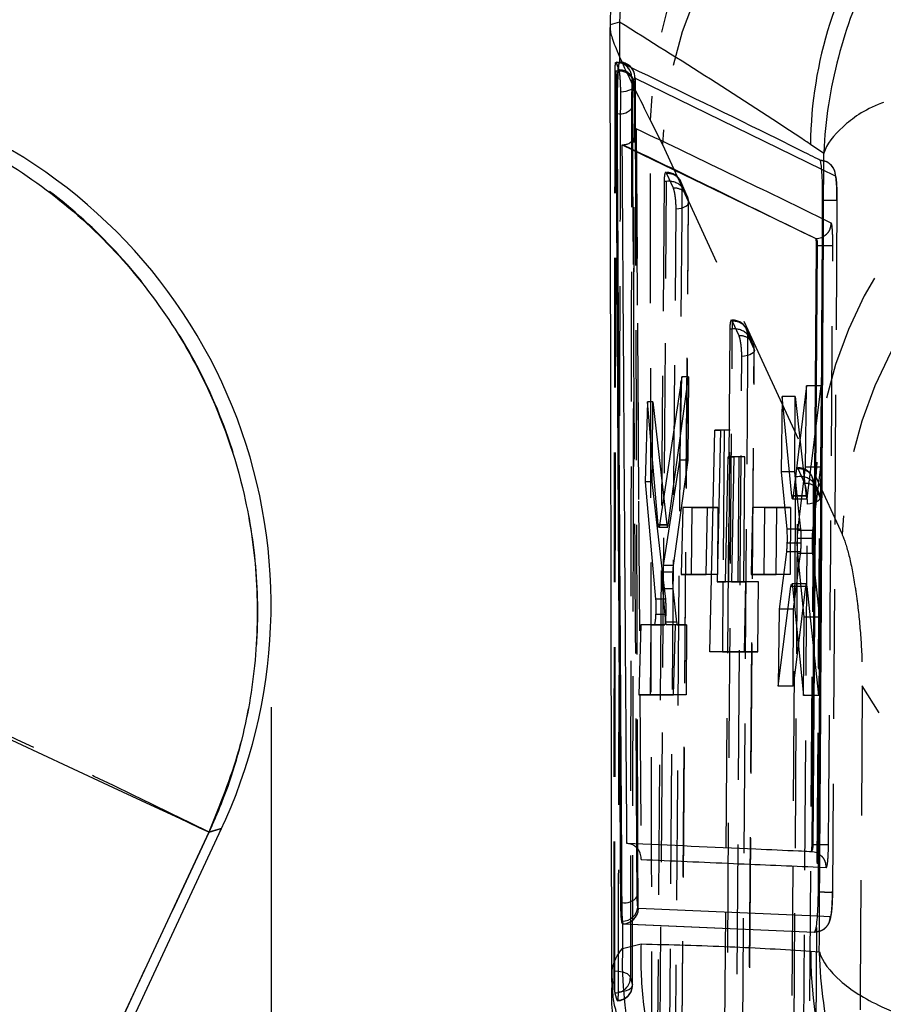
# Model space of a CAD drawing. Extents: x 74 to 804, y 24 to 525.
# Tile 16 of 22: x 406 to 423, y 478 to 498. Entities that reach past the tile are written whole.
import ezdxf

# ---------------------------------------------------------------- set-up
doc = ezdxf.new("R2010")
doc.units = 0
doc.header["$LTSCALE"] = 2
doc.linetypes.add('HIDDEN', pattern=[1.905, 1.27, -0.635])
doc.layers.get('0').update_dxf_attribs({"linetype": 'CONTINUOUS'})
doc.styles.add('SLDTEXTSTYLE0', font='TXT', dxfattribs={"width": 0.75})
doc.dimstyles.new('SLDDIMSTYLE1', dxfattribs={"dimtxt": 7, "dimasz": 6.604, "dimexe": 0, "dimexo": 0.0625, "dimgap": 1.75, "dimtad": 1, "dimdec": 0, "dimrnd": 1e-09, "dimzin": 12, "dimtxsty": 'SLDTEXTSTYLE0', "dimsah": 1, "dimcen": 0.09, "dimazin": 3, "dimtfac": 1, "dimtdec": 0, "dimtofl": 0, "dimtmove": 0, "dimatfit": 3, "dimtolj": 1, "dimtzin": 12})

# ---------------------------------------------------------------- blocks, each defined once
blk = doc.blocks.new('_D_1')
at = {"color": 218, "linetype": 'CONTINUOUS'}
for p, q in [((410.832, 484.281), (410.832, 367.983)), ((106.124, 477.814), (106.124, 367.983)), ((106.124, 369.983), (410.832, 369.983))]:
    blk.add_line(p, q, dxfattribs=at)
for points in [[(106.124, 369.983), (112.728, 368.967), (112.728, 370.999)], [(410.832, 369.983), (404.228, 370.999), (404.228, 368.967)]]:
    blk.add_solid(points, dxfattribs=at)
at = {"color": 218, "linetype": 'CONTINUOUS', "insert": (224.862, 379.006, 0.1), "char_height": 7, "attachment_point": 1, "style": 'SLDTEXTSTYLE0'}
blk.add_mtext('305', dxfattribs=at)

msp = doc.modelspace()

# ---------------------------------------------------------------- linework, layer by layer
at = {"color": 7, "linetype": 'CONTINUOUS'}
for p, q in [((417.46582, 497.596681), (417.495894, 478.89296)), ((417.64881, 497.700695), (417.4685, 497.645028)), ((417.4685, 497.645028), (417.469817, 497.596689)), ((417.64881, 497.700695), (417.65119, 496.912651)), ((417.65965, 496.916417), (417.65119, 496.912651)), ((417.664609, 496.914022), (417.65965, 496.916417)), ((417.951735, 496.603053), (417.95664, 496.600531)), ((417.583092, 495.908156), (417.603726, 495.908156)), ((417.706166, 495.297615), (417.715269, 495.297652)), ((417.706166, 495.297615), (421.491864, 493.460443)), ((421.652059, 495.127905), (421.389399, 495.305605)), ((421.501104, 493.323736), (421.414202, 481.587235)), ((421.523909, 493.323736), (421.439613, 481.587235)), ((421.493963, 493.460443), (421.491864, 493.460443)), ((421.493963, 493.460439), (421.494011, 493.460462)), ((421.523915, 493.323736), (421.501104, 493.323736)), ((418.875194, 490.750022), (418.435854, 487.850186)), ((418.832731, 489.11937), (418.875194, 490.750022)), ((421.309641, 490.576793), (421.053558, 488.419164)), ((421.29531, 488.980018), (421.309641, 490.576793)), ((418.202943, 490.264401), (418.156725, 488.697164)), ((418.410166, 487.856071), (418.202943, 490.264401)), ((420.835659, 490.366261), (420.816349, 488.889836)), ((421.026712, 488.418065), (420.835659, 490.366261)), ((419.417608, 485.364825), (419.516993, 489.707891)), ((419.516993, 489.707891), (419.628025, 489.707883)), ((419.628025, 489.707883), (419.562677, 486.73825)), ((418.60344, 487.850186), (418.845207, 489.598479)), ((418.293298, 488.697164), (418.297008, 489.171181)), ((418.515588, 487.058274), (418.832731, 489.11937)), ((419.729707, 486.738239), (419.781103, 489.182327)), ((419.781103, 489.182327), (419.89097, 489.18232)), ((419.89097, 489.18232), (419.841335, 486.738231)), ((420.816349, 488.889836), (420.925149, 487.765454)), ((420.980448, 488.889836), (420.816349, 488.889836)), ((421.144596, 487.742052), (421.29531, 488.980018)), ((418.156725, 488.697164), (418.359338, 486.398682)), ((418.293298, 488.697164), (418.156725, 488.697164)), ((418.50088, 486.881118), (418.293298, 488.697164)), ((421.039466, 488.364678), (421.220397, 488.364678)), ((421.17636, 488.002952), (421.137516, 488.364678)), ((418.893343, 488.193188), (418.858873, 486.88015)), ((419.377362, 488.192696), (418.893343, 488.193188)), ((419.062915, 486.88015), (419.073195, 488.193188)), ((419.346491, 486.879576), (419.377362, 488.192696)), ((420.252653, 488.193091), (420.229304, 486.880053)), ((420.734745, 488.192629), (420.252653, 488.193091)), ((420.484024, 486.880053), (420.494305, 488.193091)), ((420.716211, 486.879494), (420.734745, 488.192629)), ((418.422064, 487.804756), (418.590047, 487.804756)), ((418.60344, 487.850186), (418.435854, 487.850186)), ((421.201863, 487.765454), (420.925149, 487.765454)), ((421.133106, 487.496421), (420.930453, 487.496417)), ((420.919505, 487.321872), (420.779949, 486.198679)), ((421.137933, 487.321872), (420.919505, 487.321872)), ((421.267886, 486.046761), (421.139785, 487.294484)), ((421.121831, 486.700662), (421.164858, 487.050265)), ((418.858873, 486.88015), (419.346491, 486.879576)), ((419.062915, 486.88015), (418.858873, 486.88015)), ((419.346496, 486.879826), (419.062915, 486.88015)), ((420.229304, 486.880053), (420.716211, 486.879494)), ((420.484024, 486.880053), (420.229304, 486.880053)), ((420.716215, 486.879796), (420.484024, 486.880053)), ((418.557849, 485.948447), (418.501637, 486.601293)), ((419.562677, 486.73825), (419.729707, 486.738239)), ((419.677536, 486.738242), (419.666771, 485.364825)), ((419.841335, 486.738239), (419.729707, 486.738239)), ((419.841335, 486.738231), (420.120355, 486.738212)), ((420.120355, 486.738212), (420.094364, 485.364784)), ((420.758856, 484.6913), (421.008547, 486.647688)), ((421.008547, 486.647688), (421.015965, 486.689027)), ((421.200752, 486.700662), (421.022693, 486.700662)), ((421.035777, 486.646082), (421.252929, 484.510675)), ((420.779949, 486.198679), (420.758856, 484.6913)), ((420.951241, 486.198679), (420.779949, 486.198679)), ((418.545133, 486.096133), (418.359388, 486.096133)), ((421.252929, 484.510675), (421.267886, 486.046761)), ((418.072425, 485.896152), (418.030289, 484.522827)), ((418.331341, 485.895865), (418.072425, 485.896152)), ((418.260618, 484.522827), (418.271367, 485.895928)), ((418.538323, 485.895865), (418.331341, 485.895865)), ((418.746597, 485.895429), (418.569906, 485.895608)), ((418.709007, 484.521996), (418.746597, 485.895429)), ((420.094364, 485.364784), (419.417608, 485.364825)), ((419.666771, 485.364825), (419.417608, 485.364825)), ((419.666771, 485.364825), (420.094364, 485.364798)), ((418.030289, 484.522827), (418.709007, 484.521996)), ((418.260618, 484.522827), (418.030289, 484.522827)), ((418.709016, 484.522291), (418.260618, 484.522827)), ((404.190166, 469.741806), (409.862099, 481.905472)), ((421.439591, 481.587235), (421.414201, 481.587235)), ((421.402715, 481.451709), (421.400958, 481.450278)), ((418.07266, 481.327474), (418.072854, 481.298812)), ((417.69576, 480.453916), (417.670631, 480.453916)), ((418.022484, 480.336383), (418.010757, 480.364893)), ((417.707435, 480.042856), (417.709217, 479.558006)), ((417.707435, 480.042856), (417.710417, 480.041854)), ((417.70753, 480.091766), (417.719257, 480.041854)), ((417.710417, 480.041854), (421.469044, 479.874522)), ((417.710417, 480.041854), (417.719257, 480.041854)), ((417.719257, 480.041854), (421.470432, 479.874522)), ((417.709217, 479.558006), (418.073459, 479.64536)), ((421.3977, 479.505133), (421.562245, 479.493335))]:
    msp.add_line(p, q, dxfattribs=at)
at = {"color": 7, "linetype": 'HIDDEN'}
for p, q in [((417.583356, 496.907324), (417.637915, 496.761672)), ((417.583356, 496.907324), (417.587225, 496.907324)), ((417.587225, 496.907324), (417.587225, 496.912684)), ((417.781933, 496.885933), (417.788607, 496.882573)), ((417.587225, 496.736046), (417.567442, 496.736046)), ((417.637915, 496.761672), (417.641648, 496.748973)), ((417.641648, 496.761672), (417.637915, 496.761672)), ((417.641648, 496.748973), (417.641648, 496.761672)), ((417.926232, 487.722982), (417.947632, 496.46328)), ((418.031065, 488.346979), (417.985162, 495.626599)), ((418.254406, 495.78156), (418.490789, 495.305851)), ((417.979608, 495.611284), (418.025714, 488.315672)), ((418.490789, 495.305851), (421.491957, 488.791663)), ((418.57457, 494.741812), (418.57457, 494.755946)), ((418.580276, 494.730577), (418.57457, 494.741812)), ((418.706859, 494.445965), (418.580276, 494.730577)), ((421.608257, 494.821262), (421.874798, 494.691387)), ((418.524951, 494.579393), (418.393078, 477.43886)), ((418.57457, 494.579393), (418.524951, 494.579393)), ((418.97899, 494.290546), (418.852352, 494.575154)), ((419.000896, 494.187471), (418.874307, 494.472075)), ((418.874527, 477.134354), (419.004761, 494.164512)), ((421.907533, 494.212061), (421.820324, 480.659932)), ((421.797536, 493.762612), (421.626066, 493.846171)), ((419.860531, 491.85003), (419.860531, 491.864271)), ((419.860531, 491.864271), (419.860531, 491.687719)), ((419.866172, 491.838899), (419.860531, 491.85003)), ((419.992706, 491.554286), (419.866172, 491.838899)), ((419.810927, 491.687719), (419.691258, 475.668773)), ((419.860531, 491.687719), (419.810927, 491.687719)), ((420.265095, 491.398837), (420.138598, 491.683461)), ((420.286813, 491.295848), (420.160272, 491.580453)), ((420.172597, 475.364339), (420.290465, 491.272911)), ((418.845207, 489.598479), (419.00445, 490.750022)), ((419.00445, 490.750022), (418.875194, 490.750022)), ((419.00445, 490.750022), (418.991682, 489.11937)), ((421.59979, 490.576793), (421.309641, 490.576793)), ((421.333617, 488.419164), (421.59979, 490.576793)), ((421.59979, 490.576793), (421.587286, 488.980018)), ((418.305567, 490.264401), (418.202943, 490.264401)), ((418.297008, 489.171181), (418.305567, 490.264401)), ((418.305567, 490.264401), (418.576575, 487.856071)), ((421.092682, 490.366261), (420.835659, 490.366261)), ((421.081122, 488.889836), (421.092682, 490.366261)), ((421.092682, 490.366261), (421.305358, 488.418065)), ((419.700811, 489.707891), (419.516993, 489.707891)), ((419.81796, 489.707883), (419.628025, 489.707883)), ((419.700811, 489.707891), (419.677536, 486.738242)), ((419.81796, 489.707883), (419.700811, 489.707891)), ((419.794684, 486.73825), (419.81796, 489.707883)), ((418.991682, 489.11937), (418.703395, 487.058278)), ((418.991682, 489.11937), (418.832731, 489.11937)), ((419.986907, 489.182327), (419.781103, 489.182327)), ((420.102583, 489.18232), (419.89097, 489.18232)), ((419.986907, 489.182327), (419.967752, 486.738239)), ((420.102583, 489.18232), (419.986907, 489.182327)), ((420.083427, 486.738231), (420.102583, 489.18232)), ((421.081122, 488.889836), (420.980448, 488.889836)), ((421.137516, 488.364678), (421.081122, 488.889836)), ((421.145862, 488.958199), (421.129682, 488.971103)), ((421.145862, 488.958199), (421.145862, 488.972597)), ((421.151409, 488.94722), (421.145862, 488.958199)), ((421.277854, 488.662608), (421.151409, 488.94722)), ((421.587286, 488.980018), (421.29531, 488.980018)), ((421.587286, 488.980018), (421.431676, 487.742052)), ((421.096285, 488.796044), (420.989834, 473.898686)), ((421.145862, 488.796044), (421.096285, 488.796044)), ((421.550148, 488.507058), (421.423782, 488.791689)), ((421.572067, 488.404244), (421.445609, 488.688845)), ((421.491957, 488.791663), (422.007807, 487.66803)), ((418.025714, 488.315672), (418.07266, 481.327474)), ((421.305358, 488.418065), (421.026712, 488.418065)), ((421.220397, 488.364678), (421.31904, 488.364678)), ((421.333617, 488.419164), (421.22703, 488.419164)), ((421.305358, 488.418065), (421.312203, 488.376524)), ((421.471099, 473.594356), (421.575523, 488.381341)), ((419.073195, 488.193188), (418.893343, 488.193188)), ((419.073195, 488.193188), (419.578639, 488.192696)), ((419.578639, 488.192696), (419.377362, 488.192696)), ((419.578639, 488.192696), (419.568356, 486.879576)), ((420.494305, 488.193091), (420.252653, 488.193091)), ((420.494305, 488.193091), (420.999755, 488.192629)), ((420.999755, 488.192629), (420.734745, 488.192629)), ((420.999755, 488.192629), (420.989472, 486.879494)), ((421.201863, 487.765454), (421.17636, 488.002952)), ((417.912922, 482.34795), (417.923336, 487.721678)), ((418.576575, 487.856071), (418.410166, 487.856071)), ((418.576575, 487.856071), (418.583492, 487.815563)), ((421.431676, 487.742052), (421.144596, 487.742052)), ((421.421544, 487.588119), (421.134431, 487.588119)), ((421.2088, 487.496421), (421.133106, 487.496421)), ((421.198286, 487.321872), (421.137933, 487.321872)), ((421.428105, 487.294484), (421.139785, 487.294484)), ((421.164858, 487.050265), (421.198286, 487.321872)), ((421.428105, 487.294484), (421.564316, 486.046761)), ((418.703395, 487.058278), (418.515588, 487.058278)), ((418.556024, 486.398682), (418.50088, 486.881118)), ((418.69313, 486.924369), (418.502914, 486.924369)), ((419.568356, 486.879576), (419.346491, 486.879576)), ((419.568356, 486.879576), (419.346496, 486.879826)), ((420.989472, 486.879494), (420.716211, 486.879494)), ((420.989472, 486.879494), (420.716215, 486.879796)), ((418.698744, 486.601293), (418.501637, 486.601293)), ((418.698744, 486.601293), (418.770731, 485.948447)), ((419.794684, 486.73825), (419.562677, 486.73825)), ((419.967752, 486.738239), (419.794684, 486.73825)), ((420.083427, 486.738231), (419.841335, 486.738231)), ((420.372615, 486.738212), (420.083427, 486.738231)), ((420.372615, 486.738212), (420.120355, 486.738212)), ((420.361851, 485.364784), (420.372615, 486.738212)), ((421.294142, 486.647688), (421.008547, 486.647688)), ((421.294142, 486.647688), (421.048248, 484.6913)), ((421.060051, 486.198679), (421.121831, 486.700662)), ((421.308553, 486.700662), (421.200752, 486.700662)), ((421.322382, 486.646082), (421.206355, 486.646082)), ((421.552288, 484.510675), (421.322382, 486.646082)), ((418.556024, 486.398682), (418.519082, 486.398682)), ((421.060051, 486.198679), (420.951241, 486.198679)), ((421.048248, 484.6913), (421.060051, 486.198679)), ((418.562793, 486.096133), (418.545133, 486.096133)), ((421.564316, 486.046761), (421.267886, 486.046761)), ((421.564316, 486.046761), (421.552288, 484.510675)), ((418.271369, 485.896152), (418.072425, 485.896152)), ((418.271367, 485.895928), (418.271369, 485.896152)), ((418.271369, 485.896152), (418.538323, 485.895865)), ((418.770731, 485.948447), (418.557849, 485.948447)), ((418.784282, 485.895608), (418.569906, 485.895608)), ((418.966439, 485.895429), (418.746597, 485.895429)), ((418.784282, 485.895608), (418.966439, 485.895429)), ((418.966439, 485.895429), (418.955684, 484.521996)), ((420.094364, 485.364798), (420.361851, 485.364784)), ((420.361851, 485.364784), (420.094364, 485.364784)), ((421.048248, 484.6913), (420.758856, 484.6913)), ((418.955684, 484.521996), (418.709007, 484.521996)), ((418.955684, 484.521996), (418.709016, 484.522291)), ((421.552288, 484.510675), (421.252929, 484.510675)), ((417.906132, 478.844676), (417.912922, 482.34795)), ((417.907062, 478.836171), (417.913076, 482.349996)), ((421.548336, 481.149685), (421.700396, 481.143132)), ((421.773735, 480.176546), (421.526112, 480.187096)), ((417.546122, 479.110207), (417.560718, 479.110207)), ((417.560718, 478.707243), (417.560718, 479.110207)), ((417.564523, 478.684194), (417.560718, 478.707243))]:
    msp.add_line(p, q, dxfattribs=at)
at = {"color": 8, "linetype": 'CONTINUOUS'}
for p, q in [((417.95664, 496.600531), (421.608257, 494.821262)), ((417.95664, 496.600531), (417.960186, 495.473158)), ((417.910999, 495.392039), (417.907414, 496.028096)), ((421.22703, 488.419164), (421.053558, 488.419164)), ((421.206355, 486.646082), (421.035777, 486.646082)), ((418.519082, 486.398682), (418.359338, 486.398682)), ((417.999056, 480.572112), (417.993144, 481.522672)), ((418.006814, 481.509931), (418.010757, 480.364893)), ((421.526112, 480.187096), (418.022484, 480.336383))]:
    msp.add_line(p, q, dxfattribs=at)
at = {"color": 7, "linetype": 'HIDDEN', "flags": 128}
for points in [[(417.89098, 496.616602), (417.884365, 496.674228), (417.873173, 496.712841)], [(417.669275, 496.336736), (417.727646, 496.341281), (417.782743, 496.350504), (417.832466, 496.364057), (417.874922, 496.381421), (417.908492, 496.401932), (417.931898, 496.424817), (417.944251, 496.449195), (417.945076, 496.474143)], [(417.945076, 496.474143), (417.93844, 496.531405), (417.925493, 496.574368)], [(421.90827, 494.212184), (421.908514, 494.263034), (421.904861, 494.458322), (421.894933, 494.621381), (421.86418, 494.78535), (421.836982, 494.843923), (421.794682, 494.900513), (421.731996, 494.951867), (421.716572, 494.96083), (421.713308, 494.962577), (421.712514, 494.962994), (421.712315, 494.963098), (421.712291, 494.963113), (421.712288, 494.963113), (421.712261, 494.963128)], [(418.442809, 477.43886), (418.508536, 485.979073), (418.57457, 494.579393)], [(418.874307, 494.472075), (418.870068, 493.919462), (418.853105, 491.709009), (418.78515, 482.8672), (418.742523, 477.33159)], [(418.759444, 494.040884), (418.816077, 494.047623), (418.868382, 494.058855), (418.914388, 494.074155), (418.952361, 494.092941), (418.980873, 494.114514), (418.998846, 494.138058), (419.005605, 494.162686), (419.000896, 494.187471)], [(418.870284, 477.157377), (418.874533, 477.70999), (418.891518, 479.920443), (418.959356, 488.762252), (419.000896, 494.187471)], [(418.629014, 477.010753), (418.633255, 477.563366), (418.650218, 479.773827), (418.717961, 488.615662), (418.759444, 494.040884)], [(419.74101, 475.668773), (419.800628, 483.648144), (419.860531, 491.687719)], [(420.160272, 491.580453), (420.156158, 491.02784), (420.139697, 488.817386), (420.073728, 479.975574), (420.04072, 475.561567)], [(420.286813, 491.295848), (420.291519, 491.271064), (420.284755, 491.246436), (420.266778, 491.222888), (420.238264, 491.201311), (420.200287, 491.182514), (420.154278, 491.16721), (420.10197, 491.155971), (420.045334, 491.149221)], [(420.168511, 475.387357), (420.172632, 475.93997), (420.189106, 478.150424), (420.254876, 486.992236), (420.286813, 491.295848)], [(419.927275, 475.240678), (419.931386, 475.793295), (419.947827, 478.003755), (420.013462, 486.845601), (420.045334, 491.149221)], [(421.03962, 473.898686), (421.092609, 481.317196), (421.145862, 488.796044)], [(421.445609, 488.688845), (421.441678, 488.136232), (421.425946, 485.925782), (421.36287, 477.08397), (421.339323, 473.791577)], [(421.572067, 488.404244), (421.576765, 488.37946), (421.569994, 488.354832), (421.552011, 488.331281), (421.523489, 488.309696), (421.485506, 488.290891), (421.439491, 488.275573), (421.387179, 488.264322), (421.330539, 488.257561)], [(421.46717, 473.617371), (421.471102, 474.169984), (421.486822, 476.380434), (421.54955, 485.222243), (421.572067, 488.404244)], [(421.225988, 473.470613), (421.229907, 474.023227), (421.245575, 476.233691), (421.308097, 485.075552), (421.330539, 488.257561)], [(422.40511, 484.702058), (422.362511, 478.706468), (422.320515, 472.811896)], [(429.80829, 481.835827), (428.484786, 481.931366), (427.213375, 482.117463), (426.028661, 482.389051), (424.962893, 482.738744), (424.045081, 483.15702), (423.300205, 483.632494), (422.748544, 484.15222), (422.40511, 484.702058)], [(404.071091, 469.949428), (406.822814, 475.842126), (409.621624, 481.835827)], [(409.621624, 481.835827), (409.836231, 481.897984), (409.862099, 481.905472)], [(417.864808, 478.988752), (417.856359, 479.012735), (417.837287, 479.035627), (417.808276, 479.056604), (417.770368, 479.074914), (417.724927, 479.089897), (417.673583, 479.101013), (417.618182, 479.107864), (417.560718, 479.110207)], [(417.624014, 478.70912), (417.682646, 478.713248), (417.738213, 478.722081), (417.788592, 478.73529), (417.831861, 478.752367), (417.866372, 478.772663), (417.890805, 478.795402), (417.904229, 478.819713), (417.906132, 478.844676)]]:
    msp.add_lwpolyline(points, dxfattribs=at)
at = {"color": 7, "linetype": 'CONTINUOUS', "flags": 128}
for points in [[(421.523915, 493.323736), (421.580411, 493.32324), (421.62376, 493.322913)], [(409.613682, 481.833525), (409.425421, 481.921624), (409.043712, 482.099913), (408.478899, 482.363571), (407.746253, 482.705459), (406.86561, 483.11634), (405.860765, 483.585093), (404.758898, 484.099038), (403.589843, 484.644271)], [(409.613682, 481.833525), (406.820236, 475.843165), (404.071523, 469.948694)], [(421.469073, 479.874522), (421.470809, 479.874954), (421.472545, 479.875386)]]:
    msp.add_lwpolyline(points, dxfattribs=at)
at = {"color": 8, "linetype": 'CONTINUOUS', "flags": 128}
msp.add_lwpolyline([(409.862099, 481.905472), (409.833578, 481.897216), (409.613682, 481.833525)], dxfattribs=at)
at = {"color": 7, "linetype": 'CONTINUOUS'}
for centre, radius, start, end in [((425.783734, 497.424534), 8.13961, 95.3009353, 178.0556958), ((417.65418, 496.611772), 0.30243, 64.2797682, 88.0238273), ((417.658866, 496.212981), 0.309772, 259.7466129, 323.3558364), ((400.479065, 486.280789), 10.353, 334.6638006, 66.5067789), ((417.749234, 480.764933), 0.31558, 260.2443137, 322.3378755), ((417.707897, 480.396243), 0.304478, 269.930774, 354.0900685), ((417.718618, 480.345868), 0.304014, 270.1203664, 358.2122145)]:
    msp.add_arc(centre, radius, start, end, dxfattribs=at)
at = {"color": 7, "linetype": 'HIDDEN'}
for centre, radius, start, end in [((426.612026, 495.630401), 8.358987, 97.3704982, 178.9638442), ((426.859362, 494.955956), 8.375885, 97.4309949, 177.6058261), ((417.587224, 496.608184), 0.3045, 20.1027891, 90), ((417.592979, 496.608328), 0.299051, 20.4556436, 91.1025197), ((417.649211, 496.614041), 0.302556, 63.9811313, 88.0227855), ((417.643522, 496.433257), 0.307978, 36.5353554, 100.5326308), ((417.649363, 496.464639), 0.297133, 21.6719875, 91.487861), ((429.859247, 488.446752), 8.374396, 97.4207849, 177.639522), ((417.641647, 496.464132), 0.3045, 359.8411375, 21.2242085), ((430.362262, 487.332552), 8.361188, 96.8845565, 177.7004919), ((418.57457, 494.451445), 0.3045, 23.978871, 90), ((418.608186, 494.46585), 0.266194, 1.3399746, 96.018561), ((418.620349, 494.235013), 0.347409, 43.0291515, 97.5719226), ((418.734776, 494.18124), 0.266193, 1.3412314, 96.020022), ((418.701159, 494.166835), 0.3045, 359.5617045, 23.9782601), ((421.729453, 501.084448), 7.762255, 269.2198163, 270.7236072), ((419.860531, 491.559771), 0.3045, 23.9710224, 90), ((419.894137, 491.574163), 0.266209, 1.3539512, 96.0300059), ((419.906386, 491.343428), 0.347331, 43.0328627, 97.5863374), ((420.02068, 491.289553), 0.266208, 1.3550722, 96.0319623), ((419.987072, 491.275161), 0.3045, 359.575236, 23.9700022), ((421.145862, 488.668098), 0.3045, 23.957269, 90), ((421.179443, 488.682458), 0.266243, 1.3747403, 96.0442084), ((421.191825, 488.451892), 0.347208, 43.0356477, 97.6070694), ((421.305897, 488.397842), 0.266247, 1.377801, 96.0459435), ((421.272319, 488.383487), 0.3045, 359.5950129, 23.9553802), ((283.633954, 224.789069), 286.261994, 63.88889871, 65.22425083), ((417.560113, 478.988857), 0.304695, 270.829359, 359.9801601), ((417.600598, 478.844031), 0.305535, 271.221792, 0.1209626), ((417.602292, 478.836683), 0.3045, 271.5591375, 359.9040537)]:
    msp.add_arc(centre, radius, start, end, dxfattribs=at)
at = {"color": 8, "linetype": 'CONTINUOUS'}
for centre, radius, start, end in [((429.535212, 495.212258), 8.146348, 145.5450941, 179.3434474), ((417.653509, 496.611112), 0.303315, 358.0008234, 64.2197609), ((417.648557, 496.613478), 0.303358, 358.0306331, 62.5053129), ((425.854733, 479.329097), 8.148732, 178.3902689, 259.4872642), ((429.529071, 479.429263), 8.131725, 179.465418, 230.6031652)]:
    msp.add_arc(centre, radius, start, end, dxfattribs=at)
at = {"color": 7, "linetype": 'HIDDEN'}
for centre, major_axis, start_param, end_param in [((421.444408, 487.516878), (0.00222, 0.28112), 0.642540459, 1.315264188), ((421.185313, 487.545482), (0.002223, 0.281482), 3.795046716, 4.537871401), ((418.714893, 486.824919), (0.002211, 0.279997), 0.586186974, 1.208369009), ((418.786439, 486.17081), (0.002173, 0.2752), 2.512229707, 3.142217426)]:
    msp.add_ellipse(centre, major_axis=major_axis, ratio=0.086122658, start_param=start_param, end_param=end_param, dxfattribs=at)
at = {"color": 7, "linetype": 'CONTINUOUS'}
for points, knots in [([(424.878981, 505.693983), (424.426277, 505.631278), (423.520869, 505.505868), (422.225722, 505.035559), (421.026504, 504.367001), (419.95449, 503.506146), (419.045537, 502.475746), (418.31859, 501.309763), (417.801832, 500.036806), (417.536398, 498.845898), (417.472536, 498.041266), (417.468975, 497.691701), (417.4685, 497.645028)], [0, 0, 0, 0, 0.114058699, 0.228117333, 0.342175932, 0.456234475, 0.570295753, 0.684356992, 0.798421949, 0.912486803, 0.988315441, 1, 1, 1, 1]), ([(421.389399, 495.305605), (421.326768, 495.347558), (420.095016, 496.172637), (418.840006, 496.956597), (417.64881, 497.700695)], [0, 0, 0, 0, 0.050846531, 1, 1, 1, 1]), ([(417.633663, 496.858411), (417.632897, 496.854539), (417.625664, 496.817985), (417.612573, 496.717317), (417.597625, 496.518189), (417.587469, 496.284183), (417.582999, 496.071977), (417.583066, 495.952928), (417.583092, 495.908156)], [0, 0, 0, 0, 0.02517431, 0.237672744, 0.449926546, 0.661602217, 0.872733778, 1, 1, 1, 1]), ([(417.633663, 496.858411), (417.631172, 496.833382), (417.625021, 496.77155), (417.616257, 496.610656), (417.608832, 496.389961), (417.604085, 496.142022), (417.603847, 495.987076), (417.603726, 495.908156)], [0, 0, 0, 0, 0.144395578, 0.356731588, 0.568783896, 0.7803644, 1, 1, 1, 1]), ([(417.65119, 496.912651), (417.648461, 496.907899), (417.642585, 496.89767), (417.636774, 496.8721), (417.633663, 496.858411)], [0, 0, 0, 0, 0.4646120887, 1, 1, 1, 1]), ([(421.574838, 494.997535), (421.559381, 495.005269), (421.482098, 495.043937), (421.156976, 495.206324), (419.881811, 495.839361), (418.646412, 496.438149), (417.664609, 496.914022)], [0, 0, 0, 0, 0.01205626, 0.060281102, 0.253180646, 1, 1, 1, 1]), ([(417.907414, 496.028096), (417.907534, 496.073193), (417.907769, 496.161698), (417.912483, 496.303001), (417.919863, 496.429636), (417.929609, 496.529571), (417.940779, 496.59502), (417.948083, 496.600375), (417.951735, 496.603053)], [0, 0, 0, 0, 0.171944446, 0.337448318, 0.503116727, 0.668805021, 0.834366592, 1, 1, 1, 1]), ([(417.583092, 495.908156), (417.596555, 493.332459), (417.623482, 488.181064), (417.654914, 483.029632), (417.670631, 480.453916)], [0, 0, 0, 0, 0.499999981, 1, 1, 1, 1]), ([(417.603726, 495.908156), (417.617936, 493.332459), (417.646357, 488.181063), (417.679292, 483.029632), (417.69576, 480.453916)], [0, 0, 0, 0, 0.499999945, 1, 1, 1, 1]), ([(404.366119, 495.628547), (404.400678, 495.613158), (404.990426, 495.350545), (406.086674, 494.727267), (407.498377, 493.568955), (408.677757, 492.182327), (409.681316, 490.485698), (410.318681, 488.653935), (410.586702, 486.782284), (410.550383, 485.087558), (410.249795, 483.409985), (409.82572, 482.359013), (409.613682, 481.833525)], [0, 0, 0, 0, 0.006912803, 0.117964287, 0.229014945, 0.338921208, 0.448826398, 0.587594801, 0.69033411, 0.793072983, 0.896536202, 1, 1, 1, 1]), ([(417.715269, 495.297652), (417.734585, 495.29899), (417.778327, 495.302022), (417.845545, 495.327925), (417.921643, 495.386019), (417.975006, 495.484261), (417.983503, 495.566833), (417.979668, 495.610596), (417.979608, 495.611284)], [0, 0, 0, 0, 0.084207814, 0.190689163, 0.358772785, 0.662843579, 0.994699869, 1, 1, 1, 1]), ([(417.797207, 481.61225), (417.796523, 481.709153), (417.790644, 482.542946), (417.764299, 486.324263), (417.734621, 490.789164), (417.711092, 494.517149), (417.706166, 495.297615)], [0, 0, 0, 0, 0.021241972, 0.182776, 0.828911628, 1, 1, 1, 1]), ([(417.715269, 495.297652), (417.715333, 495.297622), (418.351032, 495.001374), (419.619175, 494.37748), (420.869436, 493.765925), (421.493963, 493.460443)], [0, 0, 0, 0, 0.000050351, 0.5005082, 1, 1, 1, 1]), ([(421.562245, 479.493335), (421.578725, 482.086214), (421.611849, 487.2977), (421.638612, 492.509261), (421.652059, 495.127905)], [0, 0, 0, 0, 0.497531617, 1, 1, 1, 1]), ([(421.628273, 494.215895), (421.62806, 494.304309), (421.627634, 494.481121), (421.618453, 494.716005), (421.604113, 494.89287), (421.588531, 494.98082), (421.578361, 494.993251), (421.57486, 494.997531)], [0, 0, 0, 0, 0.2209609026, 0.4418790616, 0.6627863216, 0.8839002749, 1, 1, 1, 1]), ([(421.544958, 480.663471), (421.546181, 480.839284), (421.553056, 481.82707), (421.583603, 486.344523), (421.608242, 490.6862), (421.628272, 494.215895)], [0, 0, 0, 0, 0.038918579, 0.218660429, 1, 1, 1, 1]), ([(421.491864, 493.460443), (421.49302, 493.458286), (421.495349, 493.453938), (421.498273, 493.428817), (421.500329, 493.392772), (421.501175, 493.355436), (421.501123, 493.331882), (421.501104, 493.323736)], [0, 0, 0, 0, 0.217753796, 0.4389145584, 0.6604238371, 0.8825677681, 1, 1, 1, 1]), ([(421.494011, 493.460462), (421.535023, 493.46207), (421.58209, 493.463916), (421.619187, 493.490007), (421.623959, 493.493363)], [0, 0, 0, 0, 0.8713711, 1, 1, 1, 1]), ([(421.494011, 493.460462), (421.494051, 493.460455), (421.496027, 493.460157), (421.50175, 493.457047), (421.510506, 493.4425), (421.518626, 493.411473), (421.523544, 493.370408), (421.524157, 493.33921), (421.523916, 493.323756), (421.523915, 493.323736)], [0, 0, 0, 0, 0.0023669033, 0.1158623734, 0.3386214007, 0.5600292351, 0.7802921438, 0.9997175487, 1, 1, 1, 1]), ([(421.053558, 488.419164), (421.051183, 488.403048), (421.046434, 488.370819), (421.038562, 488.360128), (421.031709, 488.37644), (421.02822, 488.405506), (421.026712, 488.418065)], [0, 0, 0, 0, 0.265572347, 0.531093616, 0.797397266, 1, 1, 1, 1]), ([(418.419863, 487.805996), (418.417458, 487.811681), (418.413732, 487.82049), (418.411099, 487.846758), (418.410166, 487.856071)], [0, 0, 0, 0, 0.64545129, 1, 1, 1, 1]), ([(418.435854, 487.850186), (418.433125, 487.834807), (418.428432, 487.808353), (418.423944, 487.808049), (418.422064, 487.807922)], [0, 0, 0, 0, 0.581309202, 1, 1, 1, 1]), ([(418.590047, 487.806976), (418.590493, 487.806275), (418.593564, 487.80145), (418.598341, 487.818241), (418.60211, 487.841857), (418.60344, 487.850186)], [0, 0, 0, 0, 0.09902637, 0.68222997, 1, 1, 1, 1]), ([(420.925148, 487.76545), (420.92677, 487.743627), (420.930044, 487.699556), (420.931951, 487.609074), (420.931494, 487.538752), (420.930591, 487.502001), (420.930453, 487.496417)], [0, 0, 0, 0, 0.312396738, 0.630869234, 0.943914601, 1, 1, 1, 1]), ([(421.134431, 487.588119), (421.13564, 487.61825), (421.138053, 487.678401), (421.142418, 487.720861), (421.144596, 487.742052)], [0, 0, 0, 0, 0.500919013, 1, 1, 1, 1]), ([(421.139785, 487.294484), (421.138088, 487.315818), (421.134693, 487.358492), (421.132525, 487.447089), (421.132726, 487.526621), (421.134003, 487.572679), (421.134431, 487.588119)], [0, 0, 0, 0, 0.28585571, 0.571777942, 0.856449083, 1, 1, 1, 1]), ([(420.930453, 487.496421), (420.929366, 487.465858), (420.927191, 487.404738), (420.922711, 487.349605), (420.919973, 487.325927), (420.919505, 487.321872)], [0, 0, 0, 0, 0.453225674, 0.906375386, 1, 1, 1, 1]), ([(418.502914, 486.924369), (418.504881, 486.953096), (418.508506, 487.006053), (418.513365, 487.041884), (418.515588, 487.058278)], [0, 0, 0, 0, 0.542449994, 1, 1, 1, 1]), ([(418.501637, 486.601293), (418.500292, 486.622519), (418.497603, 486.664973), (418.496939, 486.753244), (418.498688, 486.843511), (418.501589, 486.899004), (418.502914, 486.924369)], [0, 0, 0, 0, 0.260742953, 0.521530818, 0.781298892, 1, 1, 1, 1]), ([(421.022693, 486.698799), (421.023052, 486.699395), (421.026021, 486.704336), (421.030767, 486.68663), (421.034275, 486.658244), (421.035777, 486.646082)], [0, 0, 0, 0, 0.072697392, 0.602721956, 1, 1, 1, 1]), ([(418.359338, 486.398682), (418.360714, 486.378219), (418.363467, 486.337288), (418.364271, 486.250765), (418.362749, 486.167039), (418.360352, 486.116458), (418.359388, 486.096133)], [0, 0, 0, 0, 0.272808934, 0.545685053, 0.817439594, 1, 1, 1, 1]), ([(418.359388, 486.096133), (418.357577, 486.067052), (418.353954, 486.008896), (418.346293, 485.942998), (418.338436, 485.902777), (418.333549, 485.898017), (418.331341, 485.895865)], [0, 0, 0, 0, 0.260971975, 0.521903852, 0.783890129, 1, 1, 1, 1]), ([(418.538323, 485.895865), (418.541024, 485.899355), (418.546425, 485.906337), (418.55246, 485.939557), (418.554887, 485.970309), (418.555404, 485.976853)], [0, 0, 0, 0, 0.440418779, 0.880921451, 1, 1, 1, 1]), ([(418.569906, 485.895608), (418.567375, 485.898332), (418.562652, 485.903416), (418.559371, 485.934176), (418.557849, 485.948447)], [0, 0, 0, 0, 0.53605831, 1, 1, 1, 1]), ([(421.400958, 481.450278), (421.39067, 481.450752), (421.309764, 481.454473), (420.946988, 481.471112), (419.746194, 481.52607), (418.633813, 481.575257), (417.797207, 481.61225)], [0, 0, 0, 0, 0.008430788, 0.066300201, 0.297777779, 1, 1, 1, 1]), ([(418.072854, 481.298812), (418.07294, 481.299847), (418.073513, 481.306719), (418.075496, 481.348684), (418.064436, 481.420126), (418.019225, 481.503852), (417.954746, 481.564454), (417.878999, 481.602902), (417.823276, 481.609271), (417.797207, 481.61225)], [0, 0, 0, 0, 0.007095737, 0.047084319, 0.287231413, 0.494907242, 0.676268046, 0.848548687, 1, 1, 1, 1]), ([(421.439569, 481.587235), (421.438671, 481.571582), (421.43687, 481.540188), (421.428942, 481.498962), (421.418181, 481.468132), (421.408791, 481.455216), (421.40358, 481.452208), (421.402715, 481.451709)], [0, 0, 0, 0, 0.235676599, 0.472678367, 0.711572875, 0.952127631, 1, 1, 1, 1]), ([(421.414201, 481.587235), (421.413916, 481.571618), (421.413347, 481.540382), (421.410862, 481.499062), (421.407493, 481.468046), (421.404574, 481.455158), (421.402967, 481.452178), (421.402715, 481.451709)], [0, 0, 0, 0, 0.2392459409, 0.4785130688, 0.7174004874, 0.9555674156, 1, 1, 1, 1]), ([(421.55005, 481.402405), (421.538276, 481.411275), (421.495423, 481.44356), (421.440669, 481.447454), (421.400958, 481.450278)], [0, 0, 0, 0, 0.27474854, 1, 1, 1, 1]), ([(421.472545, 479.875386), (421.480469, 479.888267), (421.496316, 479.914029), (421.517812, 480.061177), (421.534306, 480.269729), (421.542837, 480.483827), (421.544418, 480.6178), (421.544957, 480.663471)], [0, 0, 0, 0, 0.221586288, 0.443157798, 0.664557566, 0.885649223, 1, 1, 1, 1]), ([(417.670631, 480.453916), (417.671733, 480.384841), (417.673937, 480.246697), (417.685529, 480.105792), (417.697946, 480.051644), (417.705964, 480.044218), (417.707435, 480.042856)], [0, 0, 0, 0, 0.309939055, 0.619852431, 0.930282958, 1, 1, 1, 1]), ([(417.69576, 480.453916), (417.696428, 480.385008), (417.697763, 480.247245), (417.703013, 480.13938), (417.706752, 480.099959), (417.70753, 480.091766)], [0, 0, 0, 0, 0.442197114, 0.88405927, 1, 1, 1, 1]), ([(418.010757, 480.364893), (418.009984, 480.369593), (418.006263, 480.392223), (418.001047, 480.45401), (417.99972, 480.532726), (417.999056, 480.572112)], [0, 0, 0, 0, 0.115813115, 0.557597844, 1, 1, 1, 1]), ([(418.073459, 479.64536), (418.071878, 479.578006), (418.061408, 479.13209), (418.120315, 478.228458), (418.400259, 476.962826), (418.914545, 475.688936), (419.638161, 474.521945), (420.543491, 473.491763), (421.610464, 472.627185), (422.807738, 471.970506), (423.744328, 471.59322), (424.280524, 471.506054), (424.367964, 471.49184)], [0, 0, 0, 0, 0.018077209, 0.119680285, 0.242035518, 0.364390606, 0.486744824, 0.609098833, 0.73145245, 0.853805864, 0.976159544, 1, 1, 1, 1]), ([(418.073459, 479.64536), (418.650659, 479.630937), (419.745012, 479.603591), (420.867331, 479.536729), (421.3977, 479.505133)], [0, 0, 0, 0, 0.527434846, 1, 1, 1, 1]), ([(417.502993, 478.887122), (417.500524, 478.836114), (417.480317, 478.418558), (417.571919, 477.675899), (417.757519, 476.690657), (418.044079, 475.775322), (418.397396, 474.920908), (418.824461, 474.095962), (419.253497, 473.382617), (419.563517, 472.956898), (419.691546, 472.781088)], [0, 0, 0, 0, 0.0176483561, 0.1444695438, 0.2719895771, 0.4032397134, 0.5440133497, 0.6950511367, 0.8740650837, 1, 1, 1, 1])]:
    msp.add_open_spline(points, degree=3, knots=knots, dxfattribs=at)
at = {"color": 8, "linetype": 'CONTINUOUS'}
for points, knots in [([(422.817964, 499.013167), (422.746696, 498.907907), (422.332607, 498.296317), (421.875335, 496.988974), (421.671708, 495.766337), (421.65224, 495.133796), (421.652059, 495.127905)], [0, 0, 0, 0, 0.091610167, 0.532280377, 0.995644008, 1, 1, 1, 1]), ([(422.817964, 496.128541), (422.806247, 496.123989), (422.433355, 495.979144), (421.972643, 495.642893), (421.702753, 495.305151), (421.652527, 495.129541), (421.652059, 495.127905)], [0, 0, 0, 0, 0.015493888, 0.493087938, 0.995279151, 1, 1, 1, 1]), ([(421.626066, 493.846171), (421.058533, 494.123568), (419.852366, 494.713116), (418.62792, 495.300356), (417.979608, 495.611284)], [0, 0, 0, 0, 0.470526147, 1, 1, 1, 1]), ([(418.072854, 481.298812), (418.674733, 481.273131), (419.821661, 481.224194), (420.99211, 481.173687), (421.548336, 481.149685)], [0, 0, 0, 0, 0.524775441, 1, 1, 1, 1]), ([(417.521753, 478.886139), (417.513623, 478.964979), (417.484398, 479.248369), (417.61497, 479.428203), (417.709217, 479.558006)], [0, 0, 0, 0, 0.278203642, 1, 1, 1, 1]), ([(421.562245, 479.493335), (421.562766, 479.491623), (421.620727, 479.30128), (421.897551, 478.930708), (422.621409, 478.457228), (423.299627, 478.200891), (423.575568, 478.096597)], [0, 0, 0, 0, 0.003481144, 0.386953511, 0.750575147, 1, 1, 1, 1]), ([(421.562245, 479.493335), (421.562359, 479.487387), (421.575054, 478.82635), (421.75698, 477.537295), (422.421093, 475.859413), (423.302103, 474.47901), (424.016591, 473.777255), (424.36734, 473.432757)], [0, 0, 0, 0, 0.0026424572, 0.2936745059, 0.5696506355, 0.7887371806, 1, 1, 1, 1])]:
    msp.add_open_spline(points, degree=3, knots=knots, dxfattribs=at)
at = {"color": 7, "linetype": 'HIDDEN'}
for points, knots in [([(417.469817, 497.596689), (417.469186, 497.579916), (417.465876, 497.491913), (417.632701, 497.010785), (418.045593, 496.194422), (418.254406, 495.78156)], [0, 0, 0, 0, 0.104250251, 0.546988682, 1, 1, 1, 1]), ([(417.567442, 496.736046), (417.567709, 496.765769), (417.568244, 496.825218), (417.571846, 496.884268), (417.575847, 496.913197), (417.578894, 496.909944), (417.57973, 496.909052)], [0, 0, 0, 0, 0.295913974, 0.591851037, 0.888024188, 1, 1, 1, 1]), ([(417.587225, 496.907324), (417.597901, 496.878132), (417.614879, 496.831709), (417.634401, 496.780632), (417.641648, 496.761672)], [0, 0, 0, 0, 0.628808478, 1, 1, 1, 1]), ([(417.785472, 496.884219), (417.78463, 496.884623), (417.783429, 496.885198), (417.782327, 496.885746), (417.781996, 496.885911)], [0, 0, 0, 0, 0.700159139, 1, 1, 1, 1]), ([(417.546122, 479.110207), (417.547227, 480.625964), (417.549437, 483.657474), (417.555801, 489.53277), (417.562846, 493.892282), (417.567442, 496.736046)], [0, 0, 0, 0, 0.257988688, 0.515976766, 1, 1, 1, 1]), ([(417.560718, 479.110207), (417.564024, 482.141721), (417.570433, 488.017013), (417.581748, 493.892279), (417.587225, 496.736046)], [0, 0, 0, 0, 0.515976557, 1, 1, 1, 1]), ([(417.641648, 496.748973), (417.644556, 496.733769), (417.650373, 496.703362), (417.658524, 496.622116), (417.664903, 496.525644), (417.668812, 496.425147), (417.669128, 496.364814), (417.669275, 496.336736)], [0, 0, 0, 0, 0.205320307, 0.410635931, 0.615951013, 0.821270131, 1, 1, 1, 1]), ([(417.89098, 496.616602), (417.88542, 493.656436), (417.876029, 488.656428), (417.868512, 482.780476), (417.865663, 479.864685), (417.864808, 478.988752)], [0, 0, 0, 0, 0.503777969, 0.850929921, 1, 1, 1, 1]), ([(417.945076, 496.474143), (417.937874, 496.492697), (417.918469, 496.54268), (417.901592, 496.588064), (417.89098, 496.616602)], [0, 0, 0, 0, 0.3711865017, 1, 1, 1, 1]), ([(417.923336, 487.721678), (417.928051, 489.760781), (417.934797, 492.678276), (417.942698, 495.595756), (417.945076, 496.474143)], [0, 0, 0, 0, 0.698922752, 1, 1, 1, 1]), ([(417.669275, 496.336736), (417.668714, 496.155764), (417.665871, 495.237842), (417.654268, 491.372102), (417.638834, 485.677207), (417.628289, 480.719255), (417.624014, 478.70912)], [0, 0, 0, 0, 0.030799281, 0.156219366, 0.657900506, 1, 1, 1, 1]), ([(409.621624, 481.835827), (409.708883, 482.034918), (410.025387, 482.757062), (410.402307, 484.071403), (410.611104, 485.768355), (410.530965, 487.467042), (410.16807, 489.193244), (409.499383, 490.85569), (408.535104, 492.39332), (407.355386, 493.712749), (405.968019, 494.833462), (404.907062, 495.366788), (404.376579, 495.633453)], [0, 0, 0, 0, 0.039752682, 0.144191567, 0.248630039, 0.351138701, 0.453647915, 0.569708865, 0.676652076, 0.783596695, 0.891797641, 1, 1, 1, 1]), ([(418.289042, 476.954736), (418.283494, 479.808458), (418.271291, 486.085388), (418.260365, 492.359751), (418.254406, 495.78156)], [0, 0, 0, 0, 0.4546365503, 1, 1, 1, 1]), ([(417.960186, 495.473158), (417.965255, 493.834328), (417.979654, 489.178744), (417.996134, 484.525299), (418.006814, 481.509931)], [0, 0, 0, 0, 0.3520138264, 1, 1, 1, 1]), ([(417.993144, 481.522672), (417.97877, 483.781825), (417.949356, 488.404968), (417.923977, 493.028071), (417.910999, 495.392039)], [0, 0, 0, 0, 0.488661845, 1, 1, 1, 1]), ([(421.57486, 494.997531), (421.613599, 494.992826), (421.692278, 494.983269), (421.791966, 494.913177), (421.862027, 494.811791), (421.870523, 494.731537), (421.874771, 494.691409)], [0, 0, 0, 0, 0.244326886, 0.496217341, 0.748107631, 1, 1, 1, 1]), ([(418.558524, 494.754329), (418.55791, 494.754855), (418.551299, 494.760524), (418.540794, 494.737958), (418.529604, 494.686037), (418.525531, 494.624675), (418.525046, 494.586746), (418.524951, 494.579393)], [0, 0, 0, 0, 0.0309558, 0.33362331, 0.633633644, 0.928977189, 1, 1, 1, 1]), ([(421.874798, 494.691394), (421.877554, 494.687513), (421.884407, 494.677862), (421.894269, 494.613788), (421.902607, 494.49953), (421.907377, 494.358783), (421.907484, 494.258395), (421.907534, 494.212061)], [0, 0, 0, 0, 0.1486959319, 0.369714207, 0.5903992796, 0.8109478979, 1, 1, 1, 1]), ([(418.759444, 494.040884), (418.759465, 494.0472), (418.759592, 494.08473), (418.756867, 494.160009), (418.747546, 494.26281), (418.73349, 494.354574), (418.719067, 494.41517), (418.709963, 494.438134), (418.706859, 494.445965)], [0, 0, 0, 0, 0.0428679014, 0.2547499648, 0.466627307, 0.6785065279, 0.8903785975, 1, 1, 1, 1]), ([(421.628273, 494.215932), (421.64098, 494.215823), (421.674435, 494.215538), (421.726726, 494.215047), (421.781608, 494.214473), (421.828961, 494.213913), (421.866861, 494.213374), (421.893403, 494.212872), (421.908627, 494.212423), (421.907898, 494.212182), (421.907533, 494.212061)], [0, 0, 0, 0, 0.08044996, 0.211813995, 0.343178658, 0.474537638, 0.605911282, 0.737275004, 0.868639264, 1, 1, 1, 1]), ([(421.623959, 493.493363), (421.653347, 493.510006), (421.717213, 493.546174), (421.782516, 493.644653), (421.792529, 493.723292), (421.797536, 493.762612)], [0, 0, 0, 0, 0.298835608, 0.649417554, 1, 1, 1, 1]), ([(421.827483, 493.322812), (421.827401, 493.374576), (421.827242, 493.474225), (421.822085, 493.605711), (421.814117, 493.703869), (421.805296, 493.753213), (421.799521, 493.760208), (421.797536, 493.762612)], [0, 0, 0, 0, 0.22995471, 0.442684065, 0.663387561, 0.884323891, 1, 1, 1, 1]), ([(421.742949, 481.585816), (421.744577, 481.788808), (421.752716, 482.803769), (421.783156, 486.716085), (421.808043, 490.425437), (421.827483, 493.322812)], [0, 0, 0, 0, 0.0518855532, 0.2594276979, 1, 1, 1, 1]), ([(419.844431, 491.862703), (419.843838, 491.863215), (419.837259, 491.868898), (419.826766, 491.846398), (419.815582, 491.794605), (419.811505, 491.733209), (419.811022, 491.695178), (419.810927, 491.687719)], [0, 0, 0, 0, 0.0299465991, 0.3325837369, 0.6325748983, 0.9279390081, 1, 1, 1, 1]), ([(420.045334, 491.149221), (420.045354, 491.155427), (420.045479, 491.192848), (420.042755, 491.267979), (420.033438, 491.3708), (420.019387, 491.46262), (420.004951, 491.523361), (419.995829, 491.546399), (419.992706, 491.554286)], [0, 0, 0, 0, 0.0421285, 0.254022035, 0.465917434, 0.677802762, 0.889687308, 1, 1, 1, 1]), ([(421.330539, 488.257561), (421.330558, 488.263607), (421.33067, 488.300866), (421.327959, 488.375788), (421.318643, 488.478642), (421.304606, 488.570524), (421.290148, 488.631508), (421.281004, 488.654639), (421.277854, 488.662608)], [0, 0, 0, 0, 0.041048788, 0.25294857, 0.464846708, 0.676747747, 0.888637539, 1, 1, 1, 1]), ([(421.31904, 488.366444), (421.319378, 488.365877), (421.322334, 488.360924), (421.327598, 488.378495), (421.331806, 488.406924), (421.333617, 488.419164)], [0, 0, 0, 0, 0.0685303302, 0.5989462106, 1, 1, 1, 1]), ([(421.2088, 487.496417), (421.209234, 487.528056), (421.210101, 487.591333), (421.207904, 487.682063), (421.204595, 487.737552), (421.202258, 487.76142), (421.201863, 487.76545)], [0, 0, 0, 0, 0.311945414, 0.623874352, 0.936489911, 1, 1, 1, 1]), ([(421.421544, 487.588119), (421.420878, 487.557123), (421.419545, 487.495131), (421.42101, 487.402867), (421.424206, 487.335431), (421.427106, 487.304973), (421.428105, 487.294484)], [0, 0, 0, 0, 0.283501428, 0.567003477, 0.8508784, 1, 1, 1, 1]), ([(422.007807, 487.66803), (422.008899, 487.665631), (422.054916, 487.564526), (422.1464, 487.282579), (422.248298, 486.764806), (422.32891, 486.179207), (422.386511, 485.549622), (422.406075, 485.013094), (422.405244, 484.745102), (422.40511, 484.702058)], [0, 0, 0, 0, 0.005214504, 0.219785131, 0.434651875, 0.550718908, 0.753911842, 0.96047388, 1, 1, 1, 1]), ([(418.69313, 486.924369), (418.692182, 486.894122), (418.690285, 486.833629), (418.690862, 486.739347), (418.693684, 486.657723), (418.697141, 486.619164), (418.698744, 486.601293)], [0, 0, 0, 0, 0.2587085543, 0.5174174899, 0.7763411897, 1, 1, 1, 1]), ([(421.322382, 486.646082), (421.320187, 486.662245), (421.315799, 486.694569), (421.307695, 486.705223), (421.300177, 486.688825), (421.295948, 486.659998), (421.294142, 486.647688)], [0, 0, 0, 0, 0.266740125, 0.533447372, 0.800766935, 1, 1, 1, 1]), ([(418.562793, 486.096133), (418.563524, 486.126647), (418.564985, 486.187674), (418.563759, 486.279553), (418.560579, 486.352138), (418.557347, 486.385162), (418.556024, 486.398682)], [0, 0, 0, 0, 0.270572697, 0.541142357, 0.812150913, 1, 1, 1, 1]), ([(418.555404, 485.976853), (418.556941, 485.993036), (418.560153, 486.026862), (418.561888, 486.072388), (418.562793, 486.096133)], [0, 0, 0, 0, 0.478453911, 1, 1, 1, 1]), ([(421.742949, 481.585816), (421.735614, 481.585739), (421.720943, 481.585585), (421.649612, 481.585823), (421.552672, 481.586375), (421.477299, 481.586948), (421.439613, 481.587235)], [0, 0, 0, 0, 0.250006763, 0.499997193, 0.750000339, 1, 1, 1, 1]), ([(421.700396, 481.143132), (421.703149, 481.145051), (421.710273, 481.150017), (421.721544, 481.201127), (421.732305, 481.300001), (421.740305, 481.433189), (421.742059, 481.534404), (421.742949, 481.585816)], [0, 0, 0, 0, 0.135298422, 0.350109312, 0.564596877, 0.778840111, 1, 1, 1, 1]), ([(421.700396, 481.143132), (421.695954, 481.182929), (421.687069, 481.262523), (421.628172, 481.356551), (421.571875, 481.389594), (421.55005, 481.402405)], [0, 0, 0, 0, 0.379771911, 0.75954958, 1, 1, 1, 1]), ([(421.544958, 480.663512), (421.556587, 480.663385), (421.589075, 480.663029), (421.640582, 480.662466), (421.695715, 480.661843), (421.743189, 480.661287), (421.781025, 480.660803), (421.807314, 480.660414), (421.822093, 480.660108), (421.820913, 480.659991), (421.820323, 480.659932)], [0, 0, 0, 0, 0.073777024, 0.206092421, 0.338416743, 0.470726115, 0.603053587, 0.735366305, 0.867679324, 1, 1, 1, 1]), ([(421.619306, 479.916699), (421.631947, 479.922854), (421.668464, 479.940633), (421.712577, 479.987806), (421.749802, 480.04481), (421.772063, 480.099931), (421.789556, 480.166708), (421.803546, 480.262154), (421.816137, 480.425432), (421.820956, 480.580706), (421.821482, 480.662573), (421.821586, 480.678663)], [0, 0, 0, 0, 0.043508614, 0.125684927, 0.199388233, 0.268551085, 0.350887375, 0.522029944, 0.749204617, 0.950710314, 1, 1, 1, 1]), ([(421.820323, 480.659932), (421.819805, 480.622393), (421.81854, 480.530561), (421.812141, 480.39335), (421.801361, 480.271706), (421.787935, 480.19128), (421.778398, 480.181384), (421.773735, 480.176546)], [0, 0, 0, 0, 0.148304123, 0.362795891, 0.577758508, 0.793535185, 1, 1, 1, 1]), ([(421.773709, 480.176546), (421.768872, 480.136898), (421.759198, 480.057604), (421.68895, 479.957869), (421.589049, 479.88814), (421.509988, 479.879061), (421.470458, 479.874522)], [0, 0, 0, 0, 0.250000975, 0.499999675, 0.750001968, 1, 1, 1, 1]), ([(417.560718, 478.707243), (417.558963, 478.724973), (417.555454, 478.760437), (417.55106, 478.847089), (417.54788, 478.94653), (417.546299, 479.038437), (417.546171, 479.090258), (417.546122, 479.110207)], [0, 0, 0, 0, 0.2163302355, 0.4326929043, 0.6488869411, 0.8648306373, 1, 1, 1, 1]), ([(418.289042, 476.954736), (418.111901, 477.245578), (417.757618, 477.827264), (417.517558, 478.467431), (417.520583, 478.769417), (417.521753, 478.886139)], [0, 0, 0, 0, 0.380222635, 0.760449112, 1, 1, 1, 1]), ([(417.864808, 478.988752), (417.870128, 478.968286), (417.882617, 478.920246), (417.897557, 478.872234), (417.906132, 478.844676)], [0, 0, 0, 0, 0.4260197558, 1, 1, 1, 1]), ([(417.607113, 478.538565), (417.594584, 478.57865), (417.579415, 478.627181), (417.566731, 478.675743), (417.564523, 478.684194)], [0, 0, 0, 0, 0.8259586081, 1, 1, 1, 1]), ([(417.624014, 478.70912), (417.623734, 478.681155), (417.623156, 478.62359), (417.619496, 478.560488), (417.615696, 478.543831), (417.613796, 478.535503)], [0, 0, 0, 0, 0.32083618, 0.660418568, 1, 1, 1, 1]), ([(417.611048, 478.536535), (417.60983, 478.535398), (417.608545, 478.534198), (417.607183, 478.538349), (417.607113, 478.538565)], [0, 0, 0, 0, 0.947983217, 1, 1, 1, 1])]:
    msp.add_open_spline(points, degree=3, knots=knots, dxfattribs=at)

# ---------------------------------------------------------------- dimensions: what is measured, and where the dimension line sits
at = {"color": 218, "linetype": 'CONTINUOUS'}
dim = msp.add_linear_dim(base=(410.832065, 369.982716), p1=(106.124422, 479.813671), p2=(410.832065, 486.280789), dimstyle='SLDDIMSTYLE1', dxfattribs=at)
dim.commit()
dim.dimension.update_dxf_attribs({"geometry": '_D_1', "text_midpoint": (235.463924, 369.982716), "dimtype": 160})

doc.saveas('drawing.dxf')
